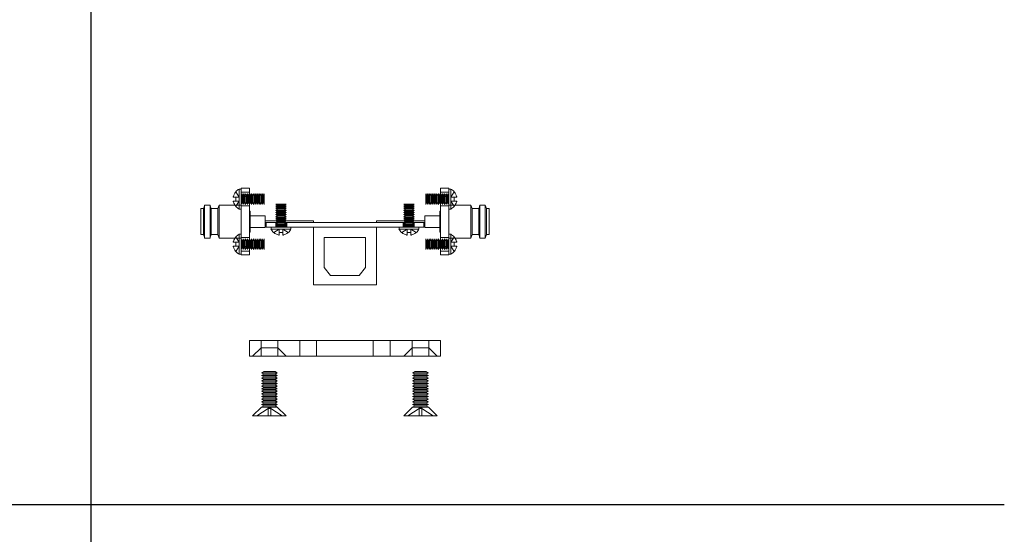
# Model space of a CAD drawing. Header units: millimetres. Extents: x -259 to 118, y 110 to 585.
# Tile 18 of 22: x -69 to 118, y 389 to 487. Entities that reach past the tile are written whole.
import ezdxf

# ---------------------------------------------------------------- set-up
doc = ezdxf.new("R2010")
doc.units = ezdxf.units.MM
doc.header["$MEASUREMENT"] = 0

msp = doc.modelspace()

# ---------------------------------------------------------------- linework, layer by layer
for p, q in [((-55.6, 192.44), (-55.6, 585.18)), ((118.46, 394.74), (-259.14, 394.74))]:
    msp.add_line(p, q)
at = {"color": 5, "linetype": 'ByBlock', "lineweight": 0, "extrusion": (0, 1, 0)}
for p, q in [((-28.03, 454.34), (-27.37, 453.35)), ((-25.42, 454.27), (-27.02, 454.27)), ((12.58, 454.27), (10.98, 454.27)), ((13.59, 454.34), (12.93, 453.35)), ((-28.03, 453.35), (-27.37, 453.35)), ((-28.03, 452.6), (-27.37, 452.6)), ((-28.03, 451.61), (-27.37, 452.6)), ((-26.82, 453.63), (-27.02, 453.97)), ((-26.82, 453.63), (-26.62, 453.97)), ((-26.82, 453.63), (-26.82, 452.32)), ((-26.62, 452.97), (-26.62, 453.97)), ((-26.42, 453.63), (-26.62, 453.97)), ((-26.62, 451.97), (-26.62, 452.97)), ((-26.42, 453.63), (-26.22, 453.97)), ((-26.42, 453.63), (-26.42, 452.32)), ((-26.22, 452.97), (-26.22, 453.97)), ((-26.02, 453.63), (-26.22, 453.97)), ((-26.22, 451.97), (-26.22, 452.97)), ((-26.02, 453.63), (-25.82, 453.97)), ((-26.02, 453.63), (-26.02, 452.32)), ((-25.82, 452.97), (-25.82, 453.97)), ((-25.62, 453.63), (-25.82, 453.97)), ((-25.82, 451.97), (-25.82, 452.97)), ((-25.62, 453.63), (-25.42, 453.97)), ((-25.62, 453.63), (-25.62, 452.32)), ((11.18, 453.63), (10.98, 453.97)), ((11.18, 453.63), (11.38, 453.97)), ((11.18, 453.63), (11.18, 452.32)), ((11.38, 452.97), (11.38, 453.97)), ((11.58, 453.63), (11.38, 453.97)), ((11.38, 451.97), (11.38, 452.97)), ((11.58, 453.63), (11.78, 453.97)), ((11.58, 453.63), (11.58, 452.32)), ((11.78, 452.97), (11.78, 453.97)), ((11.98, 453.63), (11.78, 453.97)), ((11.78, 451.97), (11.78, 452.97)), ((11.98, 453.63), (12.18, 453.97)), ((11.98, 453.63), (11.98, 452.32)), ((12.18, 452.97), (12.18, 453.97)), ((12.38, 453.63), (12.18, 453.97)), ((12.18, 451.97), (12.18, 452.97)), ((12.38, 453.63), (12.58, 453.97)), ((12.38, 453.63), (12.38, 452.32)), ((13.59, 453.35), (12.93, 453.35)), ((13.59, 452.6), (12.93, 452.6)), ((13.59, 451.61), (12.93, 452.6)), ((-28.2, 451.82), (-27.02, 451.82)), ((-26.82, 452.32), (-27.02, 451.97)), ((-25.42, 451.67), (-27.02, 451.67)), ((-26.82, 452.32), (-26.62, 451.97)), ((-26.42, 452.32), (-26.62, 451.97)), ((-26.42, 452.32), (-26.22, 451.97)), ((-26.02, 452.32), (-26.22, 451.97)), ((-26.02, 452.32), (-25.82, 451.97)), ((-25.62, 452.32), (-25.82, 451.97)), ((-25.62, 452.32), (-25.42, 451.97)), ((11.18, 452.32), (10.98, 451.97)), ((12.58, 451.67), (10.98, 451.67)), ((11.18, 452.32), (11.38, 451.97)), ((11.58, 452.32), (11.38, 451.97)), ((11.58, 452.32), (11.78, 451.97)), ((11.98, 452.32), (11.78, 451.97)), ((11.98, 452.32), (12.18, 451.97)), ((12.38, 452.32), (12.18, 451.97)), ((12.38, 452.32), (12.58, 451.97)), ((12.58, 451.82), (13.76, 451.82)), ((-20.79, 446.62), (-19.79, 447.27)), ((-20.25, 448.52), (-20.42, 448.42)), ((-20.42, 448.52), (-20.42, 447.62)), ((-20.42, 448.42), (-19.42, 448.42)), ((-20.07, 448.22), (-20.42, 448.42)), ((-20.07, 448.22), (-20.42, 448.02)), ((-20.42, 448.02), (-19.42, 448.02)), ((-20.07, 447.82), (-20.42, 448.02)), ((-20.07, 447.82), (-20.42, 447.62)), ((-18.77, 448.22), (-20.07, 448.22)), ((-18.77, 447.82), (-20.07, 447.82)), ((-19.79, 446.62), (-19.79, 447.27)), ((-19.42, 448.42), (-18.42, 448.42)), ((-19.42, 448.02), (-18.42, 448.02)), ((-18.05, 446.62), (-19.04, 447.27)), ((-19.04, 446.62), (-19.04, 447.27)), ((-18.77, 448.22), (-18.42, 448.42)), ((-18.77, 448.22), (-18.42, 448.02)), ((-18.77, 447.82), (-18.42, 448.02)), ((-18.77, 447.82), (-18.42, 447.62)), ((-18.59, 448.52), (-18.42, 448.42)), ((-18.42, 448.52), (-18.42, 447.62)), ((-18.32, 447.62), (-18.32, 448.52)), ((3.61, 446.62), (4.61, 447.27)), ((3.88, 447.62), (3.88, 448.52)), ((4.15, 448.52), (3.98, 448.42)), ((3.98, 447.62), (3.98, 448.52)), ((4.98, 448.42), (3.98, 448.42)), ((4.33, 448.22), (3.98, 448.42)), ((4.33, 448.22), (3.98, 448.02)), ((4.98, 448.02), (3.98, 448.02)), ((4.33, 447.82), (3.98, 448.02)), ((4.33, 447.82), (3.98, 447.62)), ((4.33, 448.22), (5.63, 448.22)), ((4.33, 447.82), (5.63, 447.82)), ((4.61, 446.62), (4.61, 447.27)), ((5.98, 448.42), (4.98, 448.42)), ((5.98, 448.02), (4.98, 448.02)), ((5.36, 446.62), (5.36, 447.27)), ((6.35, 446.62), (5.36, 447.27)), ((5.63, 448.22), (5.98, 448.42)), ((5.63, 448.22), (5.98, 448.02)), ((5.63, 447.82), (5.98, 448.02)), ((5.63, 447.82), (5.98, 447.62)), ((5.81, 448.52), (5.98, 448.42)), ((5.98, 447.62), (5.98, 448.52)), ((-28.2, 445.52), (-27.02, 445.52)), ((-28.03, 445.74), (-27.37, 444.75)), ((-25.42, 445.67), (-27.02, 445.67)), ((-26.82, 445.03), (-27.02, 445.37)), ((-26.82, 445.03), (-26.62, 445.37)), ((-26.82, 445.03), (-26.82, 443.72)), ((-26.62, 444.37), (-26.62, 445.37)), ((-26.42, 445.03), (-26.62, 445.37)), ((-26.42, 445.03), (-26.22, 445.37)), ((-26.42, 445.03), (-26.42, 443.72)), ((-26.22, 444.37), (-26.22, 445.37)), ((-26.02, 445.03), (-26.22, 445.37)), ((-26.02, 445.03), (-25.82, 445.37)), ((-26.02, 445.03), (-26.02, 443.72)), ((-25.82, 444.37), (-25.82, 445.37)), ((-25.62, 445.03), (-25.82, 445.37)), ((-25.62, 445.03), (-25.42, 445.37)), ((-25.62, 445.03), (-25.62, 443.72)), ((12.58, 445.67), (10.98, 445.67)), ((11.18, 445.03), (10.98, 445.37)), ((11.18, 445.03), (11.38, 445.37)), ((11.18, 445.03), (11.18, 443.72)), ((11.38, 444.37), (11.38, 445.37)), ((11.58, 445.03), (11.38, 445.37)), ((11.58, 445.03), (11.78, 445.37)), ((11.58, 445.03), (11.58, 443.72)), ((11.78, 444.37), (11.78, 445.37)), ((11.98, 445.03), (11.78, 445.37)), ((11.98, 445.03), (12.18, 445.37)), ((11.98, 445.03), (11.98, 443.72)), ((12.18, 444.37), (12.18, 445.37)), ((12.38, 445.03), (12.18, 445.37)), ((12.38, 445.03), (12.58, 445.37)), ((12.38, 445.03), (12.38, 443.72)), ((12.58, 445.52), (13.76, 445.52)), ((13.59, 445.74), (12.93, 444.75)), ((-28.03, 444.75), (-27.37, 444.75)), ((-28.03, 444), (-27.37, 444)), ((-28.03, 443.01), (-27.37, 444)), ((-26.82, 443.72), (-27.02, 443.37)), ((-25.42, 443.07), (-27.02, 443.07)), ((-26.82, 443.72), (-26.62, 443.37)), ((-26.62, 443.37), (-26.62, 444.37)), ((-26.42, 443.72), (-26.62, 443.37)), ((-26.42, 443.72), (-26.22, 443.37)), ((-26.22, 443.37), (-26.22, 444.37)), ((-26.02, 443.72), (-26.22, 443.37)), ((-26.02, 443.72), (-25.82, 443.37)), ((-25.82, 443.37), (-25.82, 444.37)), ((-25.62, 443.72), (-25.82, 443.37)), ((-25.62, 443.72), (-25.42, 443.37)), ((11.18, 443.72), (10.98, 443.37)), ((12.58, 443.07), (10.98, 443.07)), ((11.18, 443.72), (11.38, 443.37)), ((11.38, 443.37), (11.38, 444.37)), ((11.58, 443.72), (11.38, 443.37)), ((11.58, 443.72), (11.78, 443.37)), ((11.78, 443.37), (11.78, 444.37)), ((11.98, 443.72), (11.78, 443.37)), ((11.98, 443.72), (12.18, 443.37)), ((12.18, 443.37), (12.18, 444.37)), ((12.38, 443.72), (12.18, 443.37)), ((12.38, 443.72), (12.58, 443.37)), ((13.59, 444.75), (12.93, 444.75)), ((13.59, 444), (12.93, 444)), ((13.59, 443.01), (12.93, 444)), ((-23.22, 424.62), (-24.82, 423.02)), ((-23.22, 424.62), (-23.22, 426.02)), ((-23.22, 424.62), (-20.02, 424.62)), ((-23.22, 424.62), (-23.22, 423.02)), ((-20.02, 424.62), (-20.02, 426.02)), ((-20.02, 424.62), (-20.02, 423.02)), ((-20.02, 424.62), (-18.42, 423.02)), ((-15.82, 426.02), (-15.82, 423.02)), ((-12.62, 426.02), (-12.62, 423.02)), ((-1.82, 426.02), (-1.82, 423.02)), ((1.38, 426.02), (1.38, 423.02)), ((5.58, 424.62), (3.98, 423.02)), ((5.58, 424.62), (5.58, 426.02)), ((5.58, 424.62), (8.78, 424.62)), ((5.58, 424.62), (5.58, 423.02)), ((8.78, 424.62), (8.78, 426.02)), ((8.78, 424.62), (8.78, 423.02)), ((8.78, 424.62), (10.38, 423.02)), ((-24.04, 411.65), (-21.87, 413.09)), ((-21.87, 413.09), (-21.62, 413.26)), ((-21.62, 413.26), (-21.87, 413.26)), ((-21.87, 413.09), (-21.87, 413.26)), ((-21.87, 413.09), (-21.37, 413.09)), ((-21.87, 411.65), (-21.87, 413.09)), ((-21.37, 413.09), (-21.62, 413.26)), ((-21.37, 413.26), (-21.62, 413.26)), ((-21.37, 413.09), (-21.37, 413.26)), ((-19.2, 411.65), (-21.37, 413.09)), ((-21.37, 411.65), (-21.37, 413.09)), ((4.76, 411.65), (6.93, 413.09)), ((6.93, 413.09), (7.18, 413.26)), ((7.18, 413.26), (6.93, 413.26)), ((6.93, 413.09), (6.93, 413.26)), ((6.93, 413.09), (7.43, 413.09)), ((6.93, 411.65), (6.93, 413.09)), ((7.43, 413.09), (7.18, 413.26)), ((7.43, 413.26), (7.18, 413.26)), ((7.43, 413.09), (7.43, 413.26)), ((9.6, 411.65), (7.43, 413.09)), ((7.43, 411.65), (7.43, 413.09))]:
    msp.add_line(p, q, dxfattribs=at)
at = {"color": 0, "linetype": 'Continuous', "lineweight": 0, "extrusion": (0, 1, 0)}
for p, q in [((-27.37, 454.87), (-27.37, 451.07)), ((-27.02, 454.87), (-27.37, 454.87)), ((-27.02, 455.02), (-25.42, 455.02)), ((-27.02, 455.02), (-27.02, 454.61)), ((-27.02, 454.61), (-27.02, 453.95)), ((-25.42, 453.44), (-25.42, 455.02)), ((12.58, 455.02), (10.98, 455.02)), ((10.98, 453.44), (10.98, 455.02)), ((12.58, 455.02), (12.58, 454.61)), ((12.93, 454.87), (12.58, 454.87)), ((12.58, 454.61), (12.58, 453.95)), ((12.93, 454.87), (12.93, 451.07)), ((-27.02, 453.95), (-27.02, 453.44)), ((-25.42, 453.44), (-27.02, 453.44)), ((-27.02, 453.44), (-27.02, 443.91)), ((-25.22, 453.63), (-25.42, 453.97)), ((-25.42, 453.44), (-25.42, 443.91)), ((-25.22, 453.63), (-25.02, 453.97)), ((-25.22, 453.63), (-25.22, 452.32)), ((-25.02, 452.97), (-25.02, 453.97)), ((-24.82, 453.63), (-25.02, 453.97)), ((-25.02, 451.97), (-25.02, 452.97)), ((-24.82, 453.63), (-24.62, 453.97)), ((-24.82, 453.63), (-24.82, 452.32)), ((-24.62, 452.97), (-24.62, 453.97)), ((-24.42, 453.63), (-24.62, 453.97)), ((-24.62, 451.97), (-24.62, 452.97)), ((-24.42, 453.63), (-24.22, 453.97)), ((-24.42, 453.63), (-24.42, 452.32)), ((-24.22, 452.97), (-24.22, 453.97)), ((-24.02, 453.63), (-24.22, 453.97)), ((-24.22, 451.97), (-24.22, 452.97)), ((-24.02, 453.63), (-23.82, 453.97)), ((-24.02, 453.63), (-24.02, 452.32)), ((-23.82, 452.97), (-23.82, 453.97)), ((-23.62, 453.63), (-23.82, 453.97)), ((-23.82, 451.97), (-23.82, 452.97)), ((-23.62, 453.63), (-23.42, 453.97)), ((-23.62, 453.63), (-23.62, 452.32)), ((-23.42, 452.97), (-23.42, 453.97)), ((-23.22, 453.63), (-23.42, 453.97)), ((-23.42, 451.97), (-23.42, 452.97)), ((-23.22, 453.63), (-23.02, 453.97)), ((-23.22, 453.63), (-23.22, 452.32)), ((-23.02, 452.97), (-23.02, 453.97)), ((-22.82, 453.63), (-23.02, 453.97)), ((-23.02, 451.97), (-23.02, 452.97)), ((-22.82, 453.63), (-22.62, 453.97)), ((-22.82, 453.63), (-22.82, 452.32)), ((-22.62, 452.97), (-22.62, 453.97)), ((-22.62, 451.97), (-22.62, 452.97)), ((8.18, 452.97), (8.18, 453.97)), ((8.38, 453.63), (8.18, 453.97)), ((8.18, 451.97), (8.18, 452.97)), ((8.38, 453.63), (8.58, 453.97)), ((8.38, 453.63), (8.38, 452.32)), ((8.58, 452.97), (8.58, 453.97)), ((8.78, 453.63), (8.58, 453.97)), ((8.58, 451.97), (8.58, 452.97)), ((8.78, 453.63), (8.98, 453.97)), ((8.78, 453.63), (8.78, 452.32)), ((8.98, 452.97), (8.98, 453.97)), ((9.18, 453.63), (8.98, 453.97)), ((8.98, 451.97), (8.98, 452.97)), ((9.18, 453.63), (9.38, 453.97)), ((9.18, 453.63), (9.18, 452.32)), ((9.38, 452.97), (9.38, 453.97)), ((9.58, 453.63), (9.38, 453.97)), ((9.38, 451.97), (9.38, 452.97)), ((9.58, 453.63), (9.78, 453.97)), ((9.58, 453.63), (9.58, 452.32)), ((9.78, 452.97), (9.78, 453.97)), ((9.98, 453.63), (9.78, 453.97)), ((9.78, 451.97), (9.78, 452.97)), ((9.98, 453.63), (10.18, 453.97)), ((9.98, 453.63), (9.98, 452.32)), ((10.18, 452.97), (10.18, 453.97)), ((10.38, 453.63), (10.18, 453.97)), ((10.18, 451.97), (10.18, 452.97)), ((10.38, 453.63), (10.58, 453.97)), ((10.38, 453.63), (10.38, 452.32)), ((10.58, 452.97), (10.58, 453.97)), ((10.78, 453.63), (10.58, 453.97)), ((10.58, 451.97), (10.58, 452.97)), ((10.78, 453.63), (10.98, 453.97)), ((10.78, 453.63), (10.78, 452.32)), ((10.98, 453.44), (12.58, 453.44)), ((10.98, 453.44), (10.98, 443.91)), ((12.58, 453.95), (12.58, 453.44)), ((12.58, 453.44), (12.58, 443.91)), ((-34.72, 451.15), (-34.72, 448.62)), ((-34.72, 451.15), (-34.21, 451.15)), ((-34.21, 446.2), (-34.21, 451.15)), ((-33.97, 445.52), (-33.97, 451.82)), ((-33.97, 451.82), (-32.95, 451.82)), ((-32.95, 451.82), (-32.95, 445.52)), ((-32.71, 446.2), (-32.71, 451.15)), ((-32.71, 451.15), (-31.46, 451.15)), ((-31.46, 446.2), (-31.46, 451.15)), ((-31.21, 445.52), (-31.21, 451.82)), ((-31.21, 451.82), (-28.2, 451.82)), ((-27.02, 451.07), (-27.37, 451.07)), ((-25.22, 452.32), (-25.42, 451.97)), ((-25.42, 450.67), (-25.32, 450.67)), ((-25.32, 446.67), (-25.32, 450.67)), ((-25.22, 452.32), (-25.02, 451.97)), ((-24.82, 452.32), (-25.02, 451.97)), ((-24.82, 452.32), (-24.62, 451.97)), ((-24.42, 452.32), (-24.62, 451.97)), ((-24.42, 452.32), (-24.22, 451.97)), ((-24.02, 452.32), (-24.22, 451.97)), ((-24.02, 452.32), (-23.82, 451.97)), ((-23.62, 452.32), (-23.82, 451.97)), ((-23.62, 452.32), (-23.42, 451.97)), ((-23.22, 452.32), (-23.42, 451.97)), ((-23.22, 452.32), (-23.02, 451.97)), ((-22.82, 452.32), (-23.02, 451.97)), ((-22.82, 452.32), (-22.62, 451.97)), ((-20.42, 452.02), (-19.42, 452.02)), ((-20.07, 451.82), (-20.42, 452.02)), ((-20.07, 451.82), (-20.42, 451.62)), ((-20.42, 451.62), (-19.42, 451.62)), ((-20.07, 451.42), (-20.42, 451.62)), ((-20.07, 451.42), (-20.42, 451.22)), ((-20.42, 451.22), (-19.42, 451.22)), ((-20.07, 451.02), (-20.42, 451.22)), ((-20.07, 451.02), (-20.42, 450.82)), ((-20.42, 450.82), (-19.42, 450.82)), ((-20.07, 450.62), (-20.42, 450.82)), ((-20.07, 450.62), (-20.42, 450.42)), ((-18.77, 451.82), (-20.07, 451.82)), ((-18.77, 451.42), (-20.07, 451.42)), ((-18.77, 451.02), (-20.07, 451.02)), ((-18.77, 450.62), (-20.07, 450.62)), ((-19.42, 452.02), (-18.42, 452.02)), ((-19.42, 451.62), (-18.42, 451.62)), ((-19.42, 451.22), (-18.42, 451.22)), ((-19.42, 450.82), (-18.42, 450.82)), ((-18.77, 451.82), (-18.42, 452.02)), ((-18.77, 451.82), (-18.42, 451.62)), ((-18.77, 451.42), (-18.42, 451.62)), ((-18.77, 451.42), (-18.42, 451.22)), ((-18.77, 451.02), (-18.42, 451.22)), ((-18.77, 451.02), (-18.42, 450.82)), ((-18.77, 450.62), (-18.42, 450.82)), ((-18.77, 450.62), (-18.42, 450.42)), ((4.98, 452.02), (3.98, 452.02)), ((4.33, 451.82), (3.98, 452.02)), ((4.33, 451.82), (3.98, 451.62)), ((4.98, 451.62), (3.98, 451.62)), ((4.33, 451.42), (3.98, 451.62)), ((4.33, 451.42), (3.98, 451.22)), ((4.98, 451.22), (3.98, 451.22)), ((4.33, 451.02), (3.98, 451.22)), ((4.33, 451.02), (3.98, 450.82)), ((4.98, 450.82), (3.98, 450.82)), ((4.33, 450.62), (3.98, 450.82)), ((4.33, 450.62), (3.98, 450.42)), ((4.33, 451.82), (5.63, 451.82)), ((4.33, 451.42), (5.63, 451.42)), ((4.33, 451.02), (5.63, 451.02)), ((4.33, 450.62), (5.63, 450.62)), ((5.98, 452.02), (4.98, 452.02)), ((5.98, 451.62), (4.98, 451.62)), ((5.98, 451.22), (4.98, 451.22)), ((5.98, 450.82), (4.98, 450.82)), ((5.63, 451.82), (5.98, 452.02)), ((5.63, 451.82), (5.98, 451.62)), ((5.63, 451.42), (5.98, 451.62)), ((5.63, 451.42), (5.98, 451.22)), ((5.63, 451.02), (5.98, 451.22)), ((5.63, 451.02), (5.98, 450.82)), ((5.63, 450.62), (5.98, 450.82)), ((5.63, 450.62), (5.98, 450.42)), ((8.38, 452.32), (8.18, 451.97)), ((8.38, 452.32), (8.58, 451.97)), ((8.78, 452.32), (8.58, 451.97)), ((8.78, 452.32), (8.98, 451.97)), ((9.18, 452.32), (8.98, 451.97)), ((9.18, 452.32), (9.38, 451.97)), ((9.58, 452.32), (9.38, 451.97)), ((9.58, 452.32), (9.78, 451.97)), ((9.98, 452.32), (9.78, 451.97)), ((9.98, 452.32), (10.18, 451.97)), ((10.38, 452.32), (10.18, 451.97)), ((10.38, 452.32), (10.58, 451.97)), ((10.78, 452.32), (10.58, 451.97)), ((10.78, 452.32), (10.98, 451.97)), ((10.88, 446.67), (10.88, 450.67)), ((10.88, 450.67), (10.98, 450.67)), ((12.93, 451.07), (12.58, 451.07)), ((13.76, 451.82), (16.77, 451.82)), ((16.77, 445.52), (16.77, 451.82)), ((17.02, 446.2), (17.02, 451.15)), ((17.02, 451.15), (18.27, 451.15)), ((18.27, 446.2), (18.27, 451.15)), ((18.51, 451.82), (18.51, 445.52)), ((18.51, 451.82), (19.53, 451.82)), ((19.53, 445.52), (19.53, 451.82)), ((19.77, 446.2), (19.77, 451.15)), ((19.77, 451.15), (20.28, 451.15)), ((20.28, 451.15), (20.28, 448.62)), ((-34.72, 448.62), (-34.72, 446.2)), ((-25.32, 449.77), (-22.42, 449.77)), ((-22.42, 447.57), (-22.42, 449.77)), ((-22.42, 448.82), (-20.42, 448.82)), ((-20.42, 450.42), (-19.42, 450.42)), ((-20.07, 450.22), (-20.42, 450.42)), ((-20.07, 450.22), (-20.42, 450.02)), ((-20.42, 450.02), (-19.42, 450.02)), ((-20.07, 449.82), (-20.42, 450.02)), ((-20.07, 449.82), (-20.42, 449.62)), ((-20.42, 449.62), (-19.42, 449.62)), ((-20.07, 449.42), (-20.42, 449.62)), ((-20.07, 449.42), (-20.42, 449.22)), ((-20.42, 449.22), (-19.42, 449.22)), ((-20.07, 449.02), (-20.42, 449.22)), ((-20.07, 449.02), (-20.42, 448.82)), ((-20.42, 448.82), (-19.42, 448.82)), ((-20.07, 448.62), (-20.42, 448.82)), ((-20.07, 448.62), (-20.25, 448.52)), ((-18.77, 450.22), (-20.07, 450.22)), ((-18.77, 449.82), (-20.07, 449.82)), ((-18.77, 449.42), (-20.07, 449.42)), ((-18.77, 449.02), (-20.07, 449.02)), ((-18.77, 448.62), (-20.07, 448.62)), ((-19.42, 450.42), (-18.42, 450.42)), ((-19.42, 450.02), (-18.42, 450.02)), ((-19.42, 449.62), (-18.42, 449.62)), ((-19.42, 449.22), (-18.42, 449.22)), ((-19.42, 448.82), (-18.42, 448.82)), ((-18.77, 450.22), (-18.42, 450.42)), ((-18.77, 450.22), (-18.42, 450.02)), ((-18.77, 449.82), (-18.42, 450.02)), ((-18.77, 449.82), (-18.42, 449.62)), ((-18.77, 449.42), (-18.42, 449.62)), ((-18.77, 449.42), (-18.42, 449.22)), ((-18.77, 449.02), (-18.42, 449.22)), ((-18.77, 449.02), (-18.42, 448.82)), ((-18.77, 448.62), (-18.42, 448.82)), ((-18.77, 448.62), (-18.59, 448.52)), ((-18.42, 448.82), (-13.22, 448.82)), ((-13.22, 448.52), (-13.22, 448.82)), ((-1.22, 448.52), (-1.22, 448.82)), ((-1.22, 448.82), (3.98, 448.82)), ((4.98, 450.42), (3.98, 450.42)), ((4.33, 450.22), (3.98, 450.42)), ((4.33, 450.22), (3.98, 450.02)), ((4.98, 450.02), (3.98, 450.02)), ((4.33, 449.82), (3.98, 450.02)), ((4.33, 449.82), (3.98, 449.62)), ((4.98, 449.62), (3.98, 449.62)), ((4.33, 449.42), (3.98, 449.62)), ((4.33, 449.42), (3.98, 449.22)), ((4.98, 449.22), (3.98, 449.22)), ((4.33, 449.02), (3.98, 449.22)), ((4.33, 449.02), (3.98, 448.82)), ((4.98, 448.82), (3.98, 448.82)), ((4.33, 448.62), (3.98, 448.82)), ((4.33, 448.62), (4.15, 448.52)), ((4.33, 450.22), (5.63, 450.22)), ((4.33, 449.82), (5.63, 449.82)), ((4.33, 449.42), (5.63, 449.42)), ((4.33, 449.02), (5.63, 449.02)), ((4.33, 448.62), (5.63, 448.62)), ((5.98, 450.42), (4.98, 450.42)), ((5.98, 450.02), (4.98, 450.02)), ((5.98, 449.62), (4.98, 449.62)), ((5.98, 449.22), (4.98, 449.22)), ((5.98, 448.82), (4.98, 448.82)), ((5.63, 450.22), (5.98, 450.42)), ((5.63, 450.22), (5.98, 450.02)), ((5.63, 449.82), (5.98, 450.02)), ((5.63, 449.82), (5.98, 449.62)), ((5.63, 449.42), (5.98, 449.62)), ((5.63, 449.42), (5.98, 449.22)), ((5.63, 449.02), (5.98, 449.22)), ((5.63, 449.02), (5.98, 448.82)), ((5.63, 448.62), (5.98, 448.82)), ((5.63, 448.62), (5.81, 448.52)), ((5.98, 448.82), (7.98, 448.82)), ((7.98, 447.57), (7.98, 449.77)), ((7.98, 449.77), (10.88, 449.77)), ((20.28, 448.62), (20.28, 446.2)), ((-25.32, 447.57), (-22.42, 447.57)), ((-22.42, 448.52), (-22.22, 448.52)), ((-22.22, 447.62), (-22.22, 448.52)), ((-20.22, 448.52), (-22.22, 448.52)), ((-22.22, 447.62), (-20.22, 447.62)), ((-21.32, 447.27), (-21.32, 447.62)), ((-17.52, 447.27), (-21.32, 447.27)), ((5.78, 448.52), (-20.22, 448.52)), ((-13.24, 447.62), (-20.22, 447.62)), ((-17.52, 447.27), (-17.52, 447.62)), ((-1.2, 447.62), (-13.24, 447.62)), ((-13.24, 447.62), (-13.24, 436.62)), ((5.78, 447.62), (-1.2, 447.62)), ((-1.2, 447.62), (-1.2, 436.62)), ((3.08, 447.62), (3.08, 447.27)), ((3.08, 447.27), (6.88, 447.27)), ((5.78, 448.52), (7.78, 448.52)), ((7.78, 447.62), (5.78, 447.62)), ((6.88, 447.62), (6.88, 447.27)), ((7.78, 448.52), (7.98, 448.52)), ((7.78, 447.62), (7.78, 448.52)), ((7.98, 447.57), (10.88, 447.57)), ((-34.72, 446.2), (-34.21, 446.2)), ((-33.97, 445.52), (-32.95, 445.52)), ((-32.71, 446.2), (-31.46, 446.2)), ((-31.21, 445.52), (-28.2, 445.52)), ((-27.37, 446.27), (-27.37, 442.47)), ((-27.02, 446.27), (-27.37, 446.27)), ((-25.42, 446.67), (-25.32, 446.67)), ((-25.22, 445.03), (-25.42, 445.37)), ((-25.22, 445.03), (-25.02, 445.37)), ((-25.22, 445.03), (-25.22, 443.72)), ((-25.02, 444.37), (-25.02, 445.37)), ((-24.82, 445.03), (-25.02, 445.37)), ((-24.82, 445.03), (-24.62, 445.37)), ((-24.82, 445.03), (-24.82, 443.72)), ((-24.62, 444.37), (-24.62, 445.37)), ((-24.42, 445.03), (-24.62, 445.37)), ((-24.42, 445.03), (-24.22, 445.37)), ((-24.42, 445.03), (-24.42, 443.72)), ((-24.22, 444.37), (-24.22, 445.37)), ((-24.02, 445.03), (-24.22, 445.37)), ((-24.02, 445.03), (-23.82, 445.37)), ((-24.02, 445.03), (-24.02, 443.72)), ((-23.82, 444.37), (-23.82, 445.37)), ((-23.62, 445.03), (-23.82, 445.37)), ((-23.62, 445.03), (-23.42, 445.37)), ((-23.62, 445.03), (-23.62, 443.72)), ((-23.42, 444.37), (-23.42, 445.37)), ((-23.22, 445.03), (-23.42, 445.37)), ((-23.22, 445.03), (-23.02, 445.37)), ((-23.22, 445.03), (-23.22, 443.72)), ((-23.02, 444.37), (-23.02, 445.37)), ((-22.82, 445.03), (-23.02, 445.37)), ((-22.82, 445.03), (-22.62, 445.37)), ((-22.82, 445.03), (-22.82, 443.72)), ((-22.62, 444.37), (-22.62, 445.37)), ((-11.16, 439.93), (-11.16, 445.68)), ((-11.16, 445.68), (-3.28, 445.68)), ((-3.28, 445.68), (-3.28, 439.93)), ((8.18, 444.37), (8.18, 445.37)), ((8.38, 445.03), (8.18, 445.37)), ((8.38, 445.03), (8.58, 445.37)), ((8.38, 445.03), (8.38, 443.72)), ((8.58, 444.37), (8.58, 445.37)), ((8.78, 445.03), (8.58, 445.37)), ((8.78, 445.03), (8.98, 445.37)), ((8.78, 445.03), (8.78, 443.72)), ((8.98, 444.37), (8.98, 445.37)), ((9.18, 445.03), (8.98, 445.37)), ((9.18, 445.03), (9.38, 445.37)), ((9.18, 445.03), (9.18, 443.72)), ((9.38, 444.37), (9.38, 445.37)), ((9.58, 445.03), (9.38, 445.37)), ((9.58, 445.03), (9.78, 445.37)), ((9.58, 445.03), (9.58, 443.72)), ((9.78, 444.37), (9.78, 445.37)), ((9.98, 445.03), (9.78, 445.37)), ((9.98, 445.03), (10.18, 445.37)), ((9.98, 445.03), (9.98, 443.72)), ((10.18, 444.37), (10.18, 445.37)), ((10.38, 445.03), (10.18, 445.37)), ((10.38, 445.03), (10.58, 445.37)), ((10.38, 445.03), (10.38, 443.72)), ((10.58, 444.37), (10.58, 445.37)), ((10.78, 445.03), (10.58, 445.37)), ((10.78, 445.03), (10.98, 445.37)), ((10.78, 445.03), (10.78, 443.72)), ((10.88, 446.67), (10.98, 446.67)), ((12.93, 446.27), (12.58, 446.27)), ((12.93, 446.27), (12.93, 442.47)), ((13.76, 445.52), (16.77, 445.52)), ((17.02, 446.2), (18.27, 446.2)), ((18.51, 445.52), (19.53, 445.52)), ((19.77, 446.2), (20.28, 446.2)), ((-27.02, 443.91), (-25.42, 443.91)), ((-27.02, 443.91), (-27.02, 443.4)), ((-27.02, 443.4), (-27.02, 442.74)), ((-25.42, 442.32), (-25.42, 443.91)), ((-25.22, 443.72), (-25.42, 443.37)), ((-25.22, 443.72), (-25.02, 443.37)), ((-25.02, 443.37), (-25.02, 444.37)), ((-24.82, 443.72), (-25.02, 443.37)), ((-24.82, 443.72), (-24.62, 443.37)), ((-24.62, 443.37), (-24.62, 444.37)), ((-24.42, 443.72), (-24.62, 443.37)), ((-24.42, 443.72), (-24.22, 443.37)), ((-24.22, 443.37), (-24.22, 444.37)), ((-24.02, 443.72), (-24.22, 443.37)), ((-24.02, 443.72), (-23.82, 443.37)), ((-23.82, 443.37), (-23.82, 444.37)), ((-23.62, 443.72), (-23.82, 443.37)), ((-23.62, 443.72), (-23.42, 443.37)), ((-23.42, 443.37), (-23.42, 444.37)), ((-23.22, 443.72), (-23.42, 443.37)), ((-23.22, 443.72), (-23.02, 443.37)), ((-23.02, 443.37), (-23.02, 444.37)), ((-22.82, 443.72), (-23.02, 443.37)), ((-22.82, 443.72), (-22.62, 443.37)), ((-22.62, 443.37), (-22.62, 444.37)), ((8.18, 443.37), (8.18, 444.37)), ((8.38, 443.72), (8.18, 443.37)), ((8.38, 443.72), (8.58, 443.37)), ((8.58, 443.37), (8.58, 444.37)), ((8.78, 443.72), (8.58, 443.37)), ((8.78, 443.72), (8.98, 443.37)), ((8.98, 443.37), (8.98, 444.37)), ((9.18, 443.72), (8.98, 443.37)), ((9.18, 443.72), (9.38, 443.37)), ((9.38, 443.37), (9.38, 444.37)), ((9.58, 443.72), (9.38, 443.37)), ((9.58, 443.72), (9.78, 443.37)), ((9.78, 443.37), (9.78, 444.37)), ((9.98, 443.72), (9.78, 443.37)), ((9.98, 443.72), (10.18, 443.37)), ((10.18, 443.37), (10.18, 444.37)), ((10.38, 443.72), (10.18, 443.37)), ((10.38, 443.72), (10.58, 443.37)), ((10.58, 443.37), (10.58, 444.37)), ((10.78, 443.72), (10.58, 443.37)), ((10.78, 443.72), (10.98, 443.37)), ((12.58, 443.91), (10.98, 443.91)), ((10.98, 442.32), (10.98, 443.91)), ((12.58, 443.91), (12.58, 443.4)), ((12.58, 443.4), (12.58, 442.74)), ((-27.02, 442.47), (-27.37, 442.47)), ((-27.02, 442.74), (-27.02, 442.32)), ((-25.42, 442.32), (-27.02, 442.32)), ((10.98, 442.32), (12.58, 442.32)), ((12.58, 442.74), (12.58, 442.32)), ((12.93, 442.47), (12.58, 442.47)), ((-9.95, 438.39), (-11.16, 439.93)), ((-3.28, 439.93), (-4.49, 438.39)), ((-4.49, 438.39), (-9.95, 438.39)), ((-1.2, 436.62), (-13.24, 436.62)), ((-25.42, 426.02), (-25.42, 423.02)), ((-25.42, 426.02), (10.98, 426.02)), ((10.98, 426.02), (10.98, 423.02)), ((-25.42, 423.02), (10.98, 423.02)), ((-22.69, 420.1), (-23.12, 419.85)), ((-20.12, 419.85), (-23.12, 419.85)), ((-22.69, 419.6), (-23.12, 419.85)), ((-22.69, 419.6), (-23.12, 419.35)), ((-23.12, 419.35), (-20.12, 419.35)), ((-22.69, 419.1), (-23.12, 419.35)), ((-22.69, 419.1), (-23.12, 418.85)), ((-20.12, 418.85), (-23.12, 418.85)), ((-22.69, 418.6), (-23.12, 418.85)), ((-22.69, 418.6), (-23.12, 418.35)), ((-22.69, 420.1), (-21.62, 420.1)), ((-22.69, 419.6), (-21.62, 419.6)), ((-22.69, 419.1), (-21.62, 419.1)), ((-22.69, 418.6), (-21.62, 418.6)), ((-21.62, 420.1), (-20.55, 420.1)), ((-21.62, 419.6), (-20.55, 419.6)), ((-21.62, 419.1), (-20.55, 419.1)), ((-21.62, 418.6), (-20.55, 418.6)), ((-20.55, 420.1), (-20.12, 419.85)), ((-20.55, 419.6), (-20.12, 419.85)), ((-20.55, 419.6), (-20.12, 419.35)), ((-20.55, 419.1), (-20.12, 419.35)), ((-20.55, 419.1), (-20.12, 418.85)), ((-20.55, 418.6), (-20.12, 418.85)), ((-20.55, 418.6), (-20.12, 418.35)), ((6.11, 420.1), (5.68, 419.85)), ((8.68, 419.85), (5.68, 419.85)), ((6.11, 419.6), (5.68, 419.85)), ((6.11, 419.6), (5.68, 419.35)), ((5.68, 419.35), (8.68, 419.35)), ((6.11, 419.1), (5.68, 419.35)), ((6.11, 419.1), (5.68, 418.85)), ((8.68, 418.85), (5.68, 418.85)), ((6.11, 418.6), (5.68, 418.85)), ((6.11, 418.6), (5.68, 418.35)), ((6.11, 420.1), (7.18, 420.1)), ((6.11, 419.6), (7.18, 419.6)), ((6.11, 419.1), (7.18, 419.1)), ((6.11, 418.6), (7.18, 418.6)), ((7.18, 420.1), (8.25, 420.1)), ((7.18, 419.6), (8.25, 419.6)), ((7.18, 419.1), (8.25, 419.1)), ((7.18, 418.6), (8.25, 418.6)), ((8.25, 420.1), (8.68, 419.85)), ((8.25, 419.6), (8.68, 419.85)), ((8.25, 419.6), (8.68, 419.35)), ((8.25, 419.1), (8.68, 419.35)), ((8.25, 419.1), (8.68, 418.85)), ((8.25, 418.6), (8.68, 418.85)), ((8.25, 418.6), (8.68, 418.35)), ((-23.12, 418.35), (-20.12, 418.35)), ((-22.69, 418.1), (-23.12, 418.35)), ((-22.69, 418.1), (-23.12, 417.85)), ((-23.12, 417.85), (-20.12, 417.85)), ((-22.69, 417.6), (-23.12, 417.85)), ((-22.69, 417.6), (-23.12, 417.35)), ((-20.12, 417.35), (-23.12, 417.35)), ((-22.69, 417.1), (-23.12, 417.35)), ((-22.69, 417.1), (-23.12, 416.85)), ((-23.12, 416.85), (-20.12, 416.85)), ((-22.69, 416.6), (-23.12, 416.85)), ((-22.69, 418.1), (-21.62, 418.1)), ((-22.69, 417.6), (-21.62, 417.6)), ((-22.69, 417.1), (-21.62, 417.1)), ((-21.62, 418.1), (-20.55, 418.1)), ((-21.62, 417.6), (-20.55, 417.6)), ((-21.62, 417.1), (-20.55, 417.1)), ((-20.55, 418.1), (-20.12, 418.35)), ((-20.55, 418.1), (-20.12, 417.85)), ((-20.55, 417.6), (-20.12, 417.85)), ((-20.55, 417.6), (-20.12, 417.35)), ((-20.55, 417.1), (-20.12, 417.35)), ((-20.55, 417.1), (-20.12, 416.85)), ((-20.55, 416.6), (-20.12, 416.85)), ((5.68, 418.35), (8.68, 418.35)), ((6.11, 418.1), (5.68, 418.35)), ((6.11, 418.1), (5.68, 417.85)), ((5.68, 417.85), (8.68, 417.85)), ((6.11, 417.6), (5.68, 417.85)), ((6.11, 417.6), (5.68, 417.35)), ((8.68, 417.35), (5.68, 417.35)), ((6.11, 417.1), (5.68, 417.35)), ((6.11, 417.1), (5.68, 416.85)), ((5.68, 416.85), (8.68, 416.85)), ((6.11, 416.6), (5.68, 416.85)), ((6.11, 418.1), (7.18, 418.1)), ((6.11, 417.6), (7.18, 417.6)), ((6.11, 417.1), (7.18, 417.1)), ((7.18, 418.1), (8.25, 418.1)), ((7.18, 417.6), (8.25, 417.6)), ((7.18, 417.1), (8.25, 417.1)), ((8.25, 418.1), (8.68, 418.35)), ((8.25, 418.1), (8.68, 417.85)), ((8.25, 417.6), (8.68, 417.85)), ((8.25, 417.6), (8.68, 417.35)), ((8.25, 417.1), (8.68, 417.35)), ((8.25, 417.1), (8.68, 416.85)), ((8.25, 416.6), (8.68, 416.85)), ((-22.69, 416.6), (-23.12, 416.35)), ((-23.12, 416.35), (-20.12, 416.35)), ((-22.69, 416.1), (-23.12, 416.35)), ((-22.69, 416.1), (-23.12, 415.85)), ((-23.12, 415.85), (-20.12, 415.85)), ((-22.69, 415.6), (-23.12, 415.85)), ((-22.69, 415.6), (-23.12, 415.35)), ((-20.12, 415.35), (-23.12, 415.35)), ((-22.69, 415.1), (-23.12, 415.35)), ((-22.69, 415.1), (-23.12, 414.85)), ((-23.12, 414.85), (-20.12, 414.85)), ((-22.69, 414.6), (-23.12, 414.85)), ((-22.69, 416.6), (-21.62, 416.6)), ((-22.69, 416.1), (-21.62, 416.1)), ((-22.69, 415.6), (-21.62, 415.6)), ((-22.69, 415.1), (-21.62, 415.1)), ((-21.62, 416.6), (-20.55, 416.6)), ((-21.62, 416.1), (-20.55, 416.1)), ((-21.62, 415.6), (-20.55, 415.6)), ((-21.62, 415.1), (-20.55, 415.1)), ((-20.55, 416.6), (-20.12, 416.35)), ((-20.55, 416.1), (-20.12, 416.35)), ((-20.55, 416.1), (-20.12, 415.85)), ((-20.55, 415.6), (-20.12, 415.85)), ((-20.55, 415.6), (-20.12, 415.35)), ((-20.55, 415.1), (-20.12, 415.35)), ((-20.55, 415.1), (-20.12, 414.85)), ((-20.55, 414.6), (-20.12, 414.85)), ((6.11, 416.6), (5.68, 416.35)), ((5.68, 416.35), (8.68, 416.35)), ((6.11, 416.1), (5.68, 416.35)), ((6.11, 416.1), (5.68, 415.85)), ((5.68, 415.85), (8.68, 415.85)), ((6.11, 415.6), (5.68, 415.85)), ((6.11, 415.6), (5.68, 415.35)), ((8.68, 415.35), (5.68, 415.35)), ((6.11, 415.1), (5.68, 415.35)), ((6.11, 415.1), (5.68, 414.85)), ((5.68, 414.85), (8.68, 414.85)), ((6.11, 414.6), (5.68, 414.85)), ((6.11, 416.6), (7.18, 416.6)), ((6.11, 416.1), (7.18, 416.1)), ((6.11, 415.6), (7.18, 415.6)), ((6.11, 415.1), (7.18, 415.1)), ((7.18, 416.6), (8.25, 416.6)), ((7.18, 416.1), (8.25, 416.1)), ((7.18, 415.6), (8.25, 415.6)), ((7.18, 415.1), (8.25, 415.1)), ((8.25, 416.6), (8.68, 416.35)), ((8.25, 416.1), (8.68, 416.35)), ((8.25, 416.1), (8.68, 415.85)), ((8.25, 415.6), (8.68, 415.85)), ((8.25, 415.6), (8.68, 415.35)), ((8.25, 415.1), (8.68, 415.35)), ((8.25, 415.1), (8.68, 414.85)), ((8.25, 414.6), (8.68, 414.85)), ((-23.12, 413.35), (-24.82, 411.65)), ((-22.69, 414.6), (-23.12, 414.35)), ((-23.12, 414.35), (-20.12, 414.35)), ((-22.69, 414.1), (-23.12, 414.35)), ((-22.69, 414.1), (-23.12, 413.85)), ((-23.12, 413.85), (-20.12, 413.85)), ((-22.69, 413.6), (-23.12, 413.85)), ((-22.69, 413.6), (-23.12, 413.35)), ((-23.12, 413.35), (-20.12, 413.35)), ((-22.69, 414.6), (-21.62, 414.6)), ((-22.69, 414.1), (-21.62, 414.1)), ((-22.69, 413.6), (-21.62, 413.6)), ((-21.62, 414.6), (-20.55, 414.6)), ((-21.62, 414.1), (-20.55, 414.1)), ((-21.62, 413.6), (-20.55, 413.6)), ((-20.55, 414.6), (-20.12, 414.35)), ((-20.55, 414.1), (-20.12, 414.35)), ((-20.55, 414.1), (-20.12, 413.85)), ((-20.55, 413.6), (-20.12, 413.85)), ((-20.55, 413.6), (-20.12, 413.35)), ((-20.12, 413.35), (-18.42, 411.65)), ((5.68, 413.35), (3.98, 411.65)), ((6.11, 414.6), (5.68, 414.35)), ((5.68, 414.35), (8.68, 414.35)), ((6.11, 414.1), (5.68, 414.35)), ((6.11, 414.1), (5.68, 413.85)), ((5.68, 413.85), (8.68, 413.85)), ((6.11, 413.6), (5.68, 413.85)), ((6.11, 413.6), (5.68, 413.35)), ((5.68, 413.35), (8.68, 413.35)), ((6.11, 414.6), (7.18, 414.6)), ((6.11, 414.1), (7.18, 414.1)), ((6.11, 413.6), (7.18, 413.6)), ((7.18, 414.6), (8.25, 414.6)), ((7.18, 414.1), (8.25, 414.1)), ((7.18, 413.6), (8.25, 413.6)), ((8.25, 414.6), (8.68, 414.35)), ((8.25, 414.1), (8.68, 414.35)), ((8.25, 414.1), (8.68, 413.85)), ((8.25, 413.6), (8.68, 413.85)), ((8.25, 413.6), (8.68, 413.35)), ((8.68, 413.35), (10.38, 411.65)), ((-18.42, 411.65), (-24.82, 411.65)), ((10.38, 411.65), (3.98, 411.65))]:
    msp.add_line(p, q, dxfattribs=at)
at = {"color": 0, "linetype": 'Continuous', "lineweight": 0, "extrusion": (0, 0, -1)}
for centre, start, end in [((26.42, 452.89), 42.3217, 64.5163), ((-11.98, 452.89), 115.4837, 137.6783), ((26.42, 453.06), 295.4837, 317.6783), ((-11.98, 453.06), 222.3217, 244.5163), ((19.34, 448.22), 312.3217, 334.5163), ((19.5, 448.22), 205.4837, 227.6783), ((-5.06, 448.22), 312.3217, 334.5163), ((-4.9, 448.22), 205.4837, 227.6783), ((26.42, 444.29), 42.3217, 64.5163), ((-11.98, 444.29), 115.4837, 137.6783), ((26.42, 444.46), 295.4837, 317.6783), ((-11.98, 444.46), 222.3217, 244.5163)]:
    msp.add_arc(centre, 2.2, start, end, dxfattribs=at)
at = {"color": 0, "linetype": 'Continuous', "lineweight": 0}
for points, knots in [([(-28.03, 454.34), (-28.05, 454.32), (-28.07, 454.3), (-28.17, 454.17), (-28.25, 454.06), (-28.39, 453.82), (-28.45, 453.65), (-28.51, 453.44), (-28.52, 453.39), (-28.53, 453.35)], [4.83016, 4.83016, 4.83016, 4.83016, 4.911337, 4.911337, 5.274551, 5.274551, 5.761862, 5.761862, 5.888136, 5.888136, 5.888136, 5.888136]), ([(-28.05, 454.37), (-28.05, 454.37), (-28.05, 454.37), (-28.04, 454.35), (-28.03, 454.35), (-28.03, 454.34)], [6.0512941, 6.0512941, 6.0512941, 6.0512941, 6.313071, 6.313071, 6.4035464, 6.4035464, 6.4035464, 6.4035464]), ([(13.61, 454.37), (13.61, 454.37), (13.61, 454.37), (13.6, 454.35), (13.59, 454.35), (13.59, 454.34)], [6.0512941, 6.0512941, 6.0512941, 6.0512941, 6.313071, 6.313071, 6.4035464, 6.4035464, 6.4035464, 6.4035464]), ([(13.59, 454.34), (13.61, 454.32), (13.63, 454.3), (13.73, 454.17), (13.81, 454.06), (13.95, 453.82), (14.02, 453.65), (14.07, 453.44), (14.09, 453.39), (14.09, 453.35)], [4.83016, 4.83016, 4.83016, 4.83016, 4.911337, 4.911337, 5.274551, 5.274551, 5.761862, 5.761862, 5.888136, 5.888136, 5.888136, 5.888136]), ([(-28.53, 453.35), (-28.52, 453.35), (-28.51, 453.35), (-28.45, 453.35), (-28.39, 453.35), (-28.25, 453.35), (-28.17, 453.35), (-28.07, 453.35), (-28.05, 453.35), (-28.03, 453.35)], [6.610207, 6.610207, 6.610207, 6.610207, 6.736482, 6.736482, 7.223793, 7.223793, 7.587007, 7.587007, 7.668184, 7.668184, 7.668184, 7.668184]), ([(-28.03, 452.6), (-28.05, 452.6), (-28.07, 452.6), (-28.17, 452.6), (-28.25, 452.6), (-28.39, 452.6), (-28.45, 452.6), (-28.51, 452.6), (-28.52, 452.6), (-28.53, 452.6)], [4.83016, 4.83016, 4.83016, 4.83016, 4.911337, 4.911337, 5.274551, 5.274551, 5.761862, 5.761862, 5.888136, 5.888136, 5.888136, 5.888136]), ([(-28.53, 452.6), (-28.52, 452.56), (-28.51, 452.51), (-28.45, 452.3), (-28.39, 452.13), (-28.25, 451.89), (-28.17, 451.78), (-28.07, 451.65), (-28.05, 451.63), (-28.03, 451.61)], [6.610207, 6.610207, 6.610207, 6.610207, 6.736482, 6.736482, 7.223793, 7.223793, 7.587007, 7.587007, 7.668184, 7.668184, 7.668184, 7.668184]), ([(-28.03, 453.35), (-28.03, 453.32), (-28.04, 453.28), (-28.05, 453.16), (-28.05, 453.06), (-28.05, 452.89), (-28.05, 452.79), (-28.04, 452.66), (-28.03, 452.63), (-28.03, 452.6)], [5.6990418, 5.6990418, 5.6990418, 5.6990418, 5.7895173, 5.7895173, 6.0512941, 6.0512941, 6.313071, 6.313071, 6.4035464, 6.4035464, 6.4035464, 6.4035464]), ([(14.09, 453.35), (14.09, 453.35), (14.07, 453.35), (14.02, 453.35), (13.95, 453.35), (13.81, 453.35), (13.73, 453.35), (13.63, 453.35), (13.61, 453.35), (13.59, 453.35)], [6.610207, 6.610207, 6.610207, 6.610207, 6.736482, 6.736482, 7.223793, 7.223793, 7.587007, 7.587007, 7.668184, 7.668184, 7.668184, 7.668184]), ([(13.59, 453.35), (13.59, 453.32), (13.6, 453.28), (13.61, 453.16), (13.61, 453.06), (13.61, 452.89), (13.61, 452.79), (13.6, 452.66), (13.59, 452.63), (13.59, 452.6)], [5.6990418, 5.6990418, 5.6990418, 5.6990418, 5.7895173, 5.7895173, 6.0512941, 6.0512941, 6.313071, 6.313071, 6.4035464, 6.4035464, 6.4035464, 6.4035464]), ([(13.59, 452.6), (13.61, 452.6), (13.63, 452.6), (13.73, 452.6), (13.81, 452.6), (13.95, 452.6), (14.02, 452.6), (14.07, 452.6), (14.09, 452.6), (14.09, 452.6)], [4.83016, 4.83016, 4.83016, 4.83016, 4.911337, 4.911337, 5.274551, 5.274551, 5.761862, 5.761862, 5.888136, 5.888136, 5.888136, 5.888136]), ([(14.09, 452.6), (14.09, 452.56), (14.07, 452.51), (14.02, 452.3), (13.95, 452.13), (13.81, 451.89), (13.73, 451.78), (13.63, 451.65), (13.61, 451.63), (13.59, 451.61)], [6.610207, 6.610207, 6.610207, 6.610207, 6.736482, 6.736482, 7.223793, 7.223793, 7.587007, 7.587007, 7.668184, 7.668184, 7.668184, 7.668184]), ([(-28.03, 451.61), (-28.03, 451.6), (-28.04, 451.6), (-28.05, 451.58), (-28.05, 451.58), (-28.05, 451.58)], [5.6990418, 5.6990418, 5.6990418, 5.6990418, 5.7895173, 5.7895173, 6.0512941, 6.0512941, 6.0512941, 6.0512941]), ([(13.59, 451.61), (13.59, 451.6), (13.6, 451.6), (13.61, 451.58), (13.61, 451.58), (13.61, 451.58)], [5.6990418, 5.6990418, 5.6990418, 5.6990418, 5.7895173, 5.7895173, 6.0512941, 6.0512941, 6.0512941, 6.0512941]), ([(-28.03, 445.74), (-28.05, 445.72), (-28.07, 445.7), (-28.17, 445.57), (-28.25, 445.46), (-28.39, 445.22), (-28.45, 445.05), (-28.51, 444.84), (-28.52, 444.79), (-28.53, 444.75)], [4.83016, 4.83016, 4.83016, 4.83016, 4.911337, 4.911337, 5.274551, 5.274551, 5.761862, 5.761862, 5.888136, 5.888136, 5.888136, 5.888136]), ([(-28.05, 445.77), (-28.05, 445.77), (-28.05, 445.77), (-28.04, 445.75), (-28.03, 445.75), (-28.03, 445.74)], [6.0512941, 6.0512941, 6.0512941, 6.0512941, 6.313071, 6.313071, 6.4035464, 6.4035464, 6.4035464, 6.4035464]), ([(-20.79, 446.62), (-20.79, 446.61), (-20.8, 446.61), (-20.81, 446.6), (-20.82, 446.6), (-20.82, 446.6)], [5.6990418, 5.6990418, 5.6990418, 5.6990418, 5.7895173, 5.7895173, 6.0512941, 6.0512941, 6.0512941, 6.0512941]), ([(-19.79, 446.11), (-19.84, 446.12), (-19.88, 446.13), (-20.1, 446.19), (-20.26, 446.26), (-20.51, 446.4), (-20.62, 446.47), (-20.74, 446.58), (-20.76, 446.6), (-20.79, 446.62)], [6.610207, 6.610207, 6.610207, 6.610207, 6.736482, 6.736482, 7.223793, 7.223793, 7.587007, 7.587007, 7.668184, 7.668184, 7.668184, 7.668184]), ([(-19.04, 446.62), (-19.08, 446.61), (-19.11, 446.61), (-19.24, 446.6), (-19.33, 446.6), (-19.51, 446.6), (-19.6, 446.6), (-19.73, 446.61), (-19.76, 446.61), (-19.79, 446.62)], [5.6990418, 5.6990418, 5.6990418, 5.6990418, 5.7895173, 5.7895173, 6.0512941, 6.0512941, 6.313071, 6.313071, 6.4035464, 6.4035464, 6.4035464, 6.4035464]), ([(-19.79, 446.62), (-19.79, 446.6), (-19.79, 446.58), (-19.79, 446.47), (-19.79, 446.4), (-19.79, 446.26), (-19.79, 446.19), (-19.79, 446.13), (-19.79, 446.12), (-19.79, 446.11)], [4.83016, 4.83016, 4.83016, 4.83016, 4.911337, 4.911337, 5.274551, 5.274551, 5.761862, 5.761862, 5.888136, 5.888136, 5.888136, 5.888136]), ([(-18.05, 446.62), (-18.07, 446.6), (-18.1, 446.58), (-18.22, 446.47), (-18.33, 446.4), (-18.58, 446.26), (-18.74, 446.19), (-18.96, 446.13), (-19, 446.12), (-19.04, 446.11)], [4.83016, 4.83016, 4.83016, 4.83016, 4.911337, 4.911337, 5.274551, 5.274551, 5.761862, 5.761862, 5.888136, 5.888136, 5.888136, 5.888136]), ([(-19.04, 446.11), (-19.04, 446.12), (-19.04, 446.13), (-19.04, 446.19), (-19.04, 446.26), (-19.04, 446.4), (-19.04, 446.47), (-19.04, 446.58), (-19.04, 446.6), (-19.04, 446.62)], [6.610207, 6.610207, 6.610207, 6.610207, 6.736482, 6.736482, 7.223793, 7.223793, 7.587007, 7.587007, 7.668184, 7.668184, 7.668184, 7.668184]), ([(-18.02, 446.6), (-18.02, 446.6), (-18.03, 446.6), (-18.04, 446.61), (-18.05, 446.61), (-18.05, 446.62)], [6.0512941, 6.0512941, 6.0512941, 6.0512941, 6.313071, 6.313071, 6.4035464, 6.4035464, 6.4035464, 6.4035464]), ([(3.58, 446.6), (3.58, 446.6), (3.59, 446.6), (3.6, 446.61), (3.61, 446.61), (3.61, 446.62)], [6.0512941, 6.0512941, 6.0512941, 6.0512941, 6.313071, 6.313071, 6.4035464, 6.4035464, 6.4035464, 6.4035464]), ([(3.61, 446.62), (3.64, 446.6), (3.66, 446.58), (3.78, 446.47), (3.89, 446.4), (4.14, 446.26), (4.3, 446.19), (4.52, 446.13), (4.56, 446.12), (4.61, 446.11)], [4.83016, 4.83016, 4.83016, 4.83016, 4.911337, 4.911337, 5.274551, 5.274551, 5.761862, 5.761862, 5.888136, 5.888136, 5.888136, 5.888136]), ([(4.61, 446.11), (4.61, 446.12), (4.61, 446.13), (4.61, 446.19), (4.61, 446.26), (4.61, 446.4), (4.61, 446.47), (4.61, 446.58), (4.61, 446.6), (4.61, 446.62)], [6.610207, 6.610207, 6.610207, 6.610207, 6.736482, 6.736482, 7.223793, 7.223793, 7.587007, 7.587007, 7.668184, 7.668184, 7.668184, 7.668184]), ([(4.61, 446.62), (4.64, 446.61), (4.67, 446.61), (4.8, 446.6), (4.89, 446.6), (5.07, 446.6), (5.16, 446.6), (5.29, 446.61), (5.32, 446.61), (5.36, 446.62)], [5.6990418, 5.6990418, 5.6990418, 5.6990418, 5.7895173, 5.7895173, 6.0512941, 6.0512941, 6.313071, 6.313071, 6.4035464, 6.4035464, 6.4035464, 6.4035464]), ([(5.36, 446.62), (5.36, 446.6), (5.36, 446.58), (5.36, 446.47), (5.36, 446.4), (5.36, 446.26), (5.36, 446.19), (5.36, 446.13), (5.36, 446.12), (5.36, 446.11)], [4.83016, 4.83016, 4.83016, 4.83016, 4.911337, 4.911337, 5.274551, 5.274551, 5.761862, 5.761862, 5.888136, 5.888136, 5.888136, 5.888136]), ([(5.36, 446.11), (5.4, 446.12), (5.44, 446.13), (5.66, 446.19), (5.82, 446.26), (6.07, 446.4), (6.18, 446.47), (6.3, 446.58), (6.33, 446.6), (6.35, 446.62)], [6.610207, 6.610207, 6.610207, 6.610207, 6.736482, 6.736482, 7.223793, 7.223793, 7.587007, 7.587007, 7.668184, 7.668184, 7.668184, 7.668184]), ([(6.35, 446.62), (6.35, 446.61), (6.36, 446.61), (6.37, 446.6), (6.38, 446.6), (6.38, 446.6)], [5.6990418, 5.6990418, 5.6990418, 5.6990418, 5.7895173, 5.7895173, 6.0512941, 6.0512941, 6.0512941, 6.0512941]), ([(13.61, 445.77), (13.61, 445.77), (13.61, 445.77), (13.6, 445.75), (13.59, 445.75), (13.59, 445.74)], [6.0512941, 6.0512941, 6.0512941, 6.0512941, 6.313071, 6.313071, 6.4035464, 6.4035464, 6.4035464, 6.4035464]), ([(13.59, 445.74), (13.61, 445.72), (13.63, 445.7), (13.73, 445.57), (13.81, 445.46), (13.95, 445.22), (14.02, 445.05), (14.07, 444.84), (14.09, 444.79), (14.09, 444.75)], [4.83016, 4.83016, 4.83016, 4.83016, 4.911337, 4.911337, 5.274551, 5.274551, 5.761862, 5.761862, 5.888136, 5.888136, 5.888136, 5.888136]), ([(-28.53, 444.75), (-28.52, 444.75), (-28.51, 444.75), (-28.45, 444.75), (-28.39, 444.75), (-28.25, 444.75), (-28.17, 444.75), (-28.07, 444.75), (-28.05, 444.75), (-28.03, 444.75)], [6.610207, 6.610207, 6.610207, 6.610207, 6.736482, 6.736482, 7.223793, 7.223793, 7.587007, 7.587007, 7.668184, 7.668184, 7.668184, 7.668184]), ([(-28.03, 444), (-28.05, 444), (-28.07, 444), (-28.17, 444), (-28.25, 444), (-28.39, 444), (-28.45, 444), (-28.51, 444), (-28.52, 444), (-28.53, 444)], [4.83016, 4.83016, 4.83016, 4.83016, 4.911337, 4.911337, 5.274551, 5.274551, 5.761862, 5.761862, 5.888136, 5.888136, 5.888136, 5.888136]), ([(-28.53, 444), (-28.52, 443.96), (-28.51, 443.91), (-28.45, 443.7), (-28.39, 443.53), (-28.25, 443.29), (-28.17, 443.18), (-28.07, 443.05), (-28.05, 443.03), (-28.03, 443.01)], [6.610207, 6.610207, 6.610207, 6.610207, 6.736482, 6.736482, 7.223793, 7.223793, 7.587007, 7.587007, 7.668184, 7.668184, 7.668184, 7.668184]), ([(-28.03, 444.75), (-28.03, 444.72), (-28.04, 444.68), (-28.05, 444.56), (-28.05, 444.46), (-28.05, 444.29), (-28.05, 444.19), (-28.04, 444.06), (-28.03, 444.03), (-28.03, 444)], [5.6990418, 5.6990418, 5.6990418, 5.6990418, 5.7895173, 5.7895173, 6.0512941, 6.0512941, 6.313071, 6.313071, 6.4035464, 6.4035464, 6.4035464, 6.4035464]), ([(-28.03, 443.01), (-28.03, 443), (-28.04, 443), (-28.05, 442.98), (-28.05, 442.98), (-28.05, 442.98)], [5.6990418, 5.6990418, 5.6990418, 5.6990418, 5.7895173, 5.7895173, 6.0512941, 6.0512941, 6.0512941, 6.0512941]), ([(14.09, 444.75), (14.09, 444.75), (14.07, 444.75), (14.02, 444.75), (13.95, 444.75), (13.81, 444.75), (13.73, 444.75), (13.63, 444.75), (13.61, 444.75), (13.59, 444.75)], [6.610207, 6.610207, 6.610207, 6.610207, 6.736482, 6.736482, 7.223793, 7.223793, 7.587007, 7.587007, 7.668184, 7.668184, 7.668184, 7.668184]), ([(13.59, 444.75), (13.59, 444.72), (13.6, 444.68), (13.61, 444.56), (13.61, 444.46), (13.61, 444.29), (13.61, 444.19), (13.6, 444.06), (13.59, 444.03), (13.59, 444)], [5.6990418, 5.6990418, 5.6990418, 5.6990418, 5.7895173, 5.7895173, 6.0512941, 6.0512941, 6.313071, 6.313071, 6.4035464, 6.4035464, 6.4035464, 6.4035464]), ([(13.59, 444), (13.61, 444), (13.63, 444), (13.73, 444), (13.81, 444), (13.95, 444), (14.02, 444), (14.07, 444), (14.09, 444), (14.09, 444)], [4.83016, 4.83016, 4.83016, 4.83016, 4.911337, 4.911337, 5.274551, 5.274551, 5.761862, 5.761862, 5.888136, 5.888136, 5.888136, 5.888136]), ([(14.09, 444), (14.09, 443.96), (14.07, 443.91), (14.02, 443.7), (13.95, 443.53), (13.81, 443.29), (13.73, 443.18), (13.63, 443.05), (13.61, 443.03), (13.59, 443.01)], [6.610207, 6.610207, 6.610207, 6.610207, 6.736482, 6.736482, 7.223793, 7.223793, 7.587007, 7.587007, 7.668184, 7.668184, 7.668184, 7.668184]), ([(13.59, 443.01), (13.59, 443), (13.6, 443), (13.61, 442.98), (13.61, 442.98), (13.61, 442.98)], [5.6990418, 5.6990418, 5.6990418, 5.6990418, 5.7895173, 5.7895173, 6.0512941, 6.0512941, 6.0512941, 6.0512941])]:
    msp.add_open_spline(points, degree=3, knots=knots, dxfattribs=at)
for points in [[(-34.21, 451.15), (-34.13, 451.37), (-34.05, 451.6), (-33.97, 451.82)], [(-32.95, 451.82), (-32.87, 451.6), (-32.79, 451.37), (-32.71, 451.15)], [(-31.46, 451.15), (-31.37, 451.37), (-31.29, 451.6), (-31.21, 451.82)], [(16.77, 451.82), (16.85, 451.6), (16.94, 451.37), (17.02, 451.15)], [(18.27, 451.15), (18.35, 451.37), (18.43, 451.6), (18.51, 451.82)], [(19.53, 451.82), (19.61, 451.6), (19.69, 451.37), (19.77, 451.15)], [(-33.97, 445.52), (-34.05, 445.75), (-34.13, 445.98), (-34.21, 446.2)], [(-32.71, 446.2), (-32.79, 445.98), (-32.87, 445.75), (-32.95, 445.52)], [(-31.21, 445.52), (-31.29, 445.75), (-31.37, 445.98), (-31.46, 446.2)], [(17.02, 446.2), (16.94, 445.98), (16.85, 445.75), (16.77, 445.52)], [(18.51, 445.52), (18.43, 445.75), (18.35, 445.98), (18.27, 446.2)], [(19.77, 446.2), (19.69, 445.98), (19.61, 445.75), (19.53, 445.52)]]:
    msp.add_open_spline(points, degree=3, dxfattribs=at)

doc.saveas('drawing.dxf')
